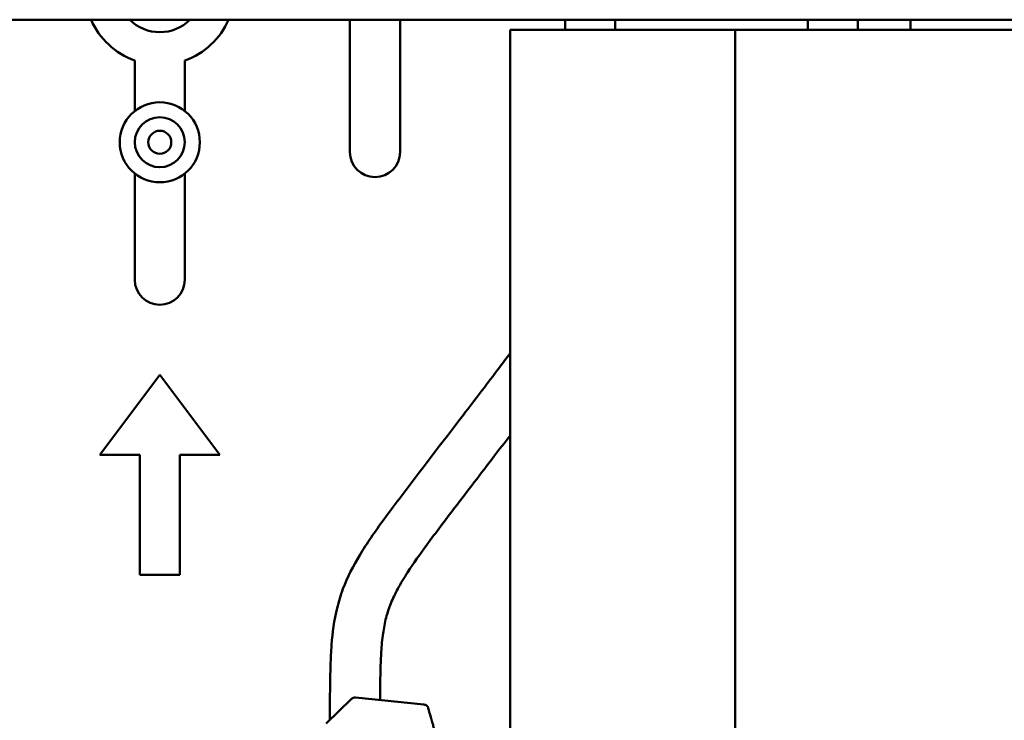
# Model space of a CAD drawing. Header units: millimetres. Extents: x 0 to 2239, y -60 to 841.
# Tile 36 of 165: x 256 to 355, y 600 to 670. Entities that reach past the tile are written whole.
import ezdxf

# ---------------------------------------------------------------- set-up
doc = ezdxf.new("R2010")
doc.units = ezdxf.units.MM
doc.layers.add('Sichtbar (ISO)', color=7, linetype='Continuous', lineweight=50)

msp = doc.modelspace()

# ---------------------------------------------------------------- linework, layer by layer
at = {"layer": 'Sichtbar (ISO)'}
for p, q in [((614.787, 670.471), (175.787, 670.471)), ((289.287, 670.471), (289.287, 657.239)), ((294.287, 657.239), (294.287, 670.471)), ((310.787, 670.471), (310.787, 669.471)), ((315.787, 669.471), (315.787, 670.471)), ((335.037, 670.471), (335.037, 669.471)), ((340.037, 669.471), (340.037, 670.471)), ((345.287, 669.471), (345.287, 670.471)), ((327.787, 669.471), (305.287, 669.471)), ((305.287, 574.371), (305.287, 669.471)), ((327.787, 669.471), (327.787, 459.471)), ((327.787, 669.471), (462.787, 669.471)), ((267.787, 666.4), (267.787, 661.341)), ((272.787, 661.341), (272.787, 666.4)), ((267.787, 655.096), (267.787, 644.471)), ((272.787, 644.471), (272.787, 655.096)), ((264.287, 626.971), (270.287, 634.971)), ((270.287, 634.971), (276.287, 626.971)), ((264.287, 626.971), (268.287, 626.971)), ((268.287, 626.971), (268.287, 614.971)), ((272.287, 626.971), (276.287, 626.971)), ((272.287, 614.971), (272.287, 626.971)), ((268.287, 614.971), (272.287, 614.971)), ((289.441, 602.582), (286.922, 600.107)), ((296.682, 602.014), (289.842, 602.723)), ((287.287, 601.984), (287.287, 600.466))]:
    msp.add_line(p, q, dxfattribs=at)
for radius in [4, 2.5, 1.15]:
    msp.add_circle((270.287, 658.219), radius, dxfattribs=at)
for centre, radius, start, end in [((270.287, 673.471), 7.5, 203.57818, 250.52878), ((270.287, 673.471), 4.25, 224.90087, 315.09913), ((270.287, 673.471), 7.5, 289.47122, 336.42182), ((291.787, 657.239), 2.5, 180, 0), ((270.287, 644.471), 2.5, 180, 0)]:
    msp.add_arc(centre, radius, start, end, dxfattribs=at)
for points, knots in [([(287.287, 601.984), (287.287, 603.303), (287.299, 604.622), (287.343, 605.94), (287.366, 606.62), (287.397, 607.299), (287.449, 607.978), (287.542, 609.216), (287.703, 610.452), (287.998, 611.658), (288.157, 612.305), (288.354, 612.944), (288.589, 613.568), (289.034, 614.749), (289.618, 615.875), (290.269, 616.958), (290.626, 617.552), (291.003, 618.133), (291.392, 618.706), (291.807, 619.317), (292.235, 619.919), (292.67, 620.516), (293.17, 621.201), (293.68, 621.878), (294.19, 622.555), (296.323, 625.378), (298.48, 628.182), (300.63, 630.991), (301.744, 632.447), (302.856, 633.904), (303.963, 635.364), (304.322, 635.837), (304.68, 636.311), (305.036, 636.787), (305.12, 636.899), (305.204, 637.011), (305.287, 637.124)], [0, 0, 0, 0, 0.0635995, 0.0635995, 0.0635995, 0.0964043, 0.0964043, 0.0964043, 0.1562837, 0.1562837, 0.1562837, 0.1883996, 0.1883996, 0.1883996, 0.249265, 0.249265, 0.249265, 0.2826229, 0.2826229, 0.2826229, 0.3181967, 0.3181967, 0.3181967, 0.3590107, 0.3590107, 0.3590107, 0.5293564, 0.5293564, 0.5293564, 0.6176027, 0.6176027, 0.6176027, 0.6462194, 0.6462194, 0.6462194, 0.6529508, 0.6529508, 0.6529508, 0.6529508]), ([(305.287, 628.921), (304.747, 628.214), (304.207, 627.508), (303.667, 626.802), (302.357, 625.09), (301.046, 623.378), (299.739, 621.664), (298.803, 620.438), (297.87, 619.211), (296.957, 617.969), (296.295, 617.068), (295.644, 616.159), (295.04, 615.22), (294.696, 614.686), (294.368, 614.142), (294.066, 613.583), (293.809, 613.106), (293.572, 612.619), (293.369, 612.117), (293.183, 611.654), (293.026, 611.179), (292.9, 610.697), (292.766, 610.183), (292.669, 609.661), (292.594, 609.136), (292.507, 608.526), (292.451, 607.912), (292.411, 607.297), (292.38, 606.828), (292.359, 606.359), (292.344, 605.889), (292.331, 605.479), (292.322, 605.068), (292.314, 604.657), (292.301, 603.928), (292.291, 603.199), (292.288, 602.469)], [0.5038932, 0.5038932, 0.5038932, 0.5038932, 0.5467097, 0.5467097, 0.5467097, 0.6505088, 0.6505088, 0.6505088, 0.724752, 0.724752, 0.724752, 0.7785569, 0.7785569, 0.7785569, 0.809146, 0.809146, 0.809146, 0.8352317, 0.8352317, 0.8352317, 0.8592736, 0.8592736, 0.8592736, 0.8848531, 0.8848531, 0.8848531, 0.9145683, 0.9145683, 0.9145683, 0.9372192, 0.9372192, 0.9372192, 0.9570244, 0.9570244, 0.9570244, 0.9921925, 0.9921925, 0.9921925, 0.9921925]), ([(289.441, 602.582), (289.479, 602.62), (289.524, 602.652), (289.621, 602.698), (289.673, 602.714), (289.764, 602.726), (289.804, 602.727), (289.842, 602.723)], [0, 0, 0, 0, 0.01617931, 0.01617931, 0.03210275, 0.03210275, 0.04379925, 0.04379925, 0.04379925, 0.04379925]), ([(296.682, 602.014), (296.731, 602.009), (296.779, 601.996), (296.825, 601.976), (296.87, 601.955), (296.913, 601.928), (296.951, 601.896), (296.989, 601.864), (297.023, 601.826), (297.051, 601.785), (297.064, 601.764), (297.077, 601.743), (297.087, 601.72), (297.097, 601.698), (297.106, 601.675), (297.112, 601.651)], [0, 0, 0, 0, 0.249999, 0.249999, 0.249999, 0.5, 0.5, 0.5, 0.75, 0.75, 0.75, 0.875, 0.875, 0.875, 1, 1, 1, 1]), ([(297.112, 601.651), (297.132, 601.581), (297.151, 601.512), (297.17, 601.443), (297.222, 601.258), (297.273, 601.075), (297.323, 600.894), (297.332, 600.863), (297.341, 600.831), (297.35, 600.799)], [0, 0, 0, 0, 0.00416843, 0.00416843, 0.00416843, 0.01534188, 0.01534188, 0.01534188, 0.01731522, 0.01731522, 0.01731522, 0.01731522]), ([(297.683, 599.619), (297.658, 599.71), (297.614, 599.868), (297.555, 600.081), (297.514, 600.225), (297.484, 600.33), (297.464, 600.401), (297.446, 600.465), (297.429, 600.524), (297.414, 600.576), (297.4, 600.623), (297.388, 600.665), (297.373, 600.718), (297.356, 600.775), (297.34, 600.832), (297.325, 600.883), (297.308, 600.942), (297.289, 601.007), (297.269, 601.077), (297.251, 601.143), (297.236, 601.197), (297.227, 601.229), (297.224, 601.239)], [0.0827742, 0.0827742, 0.0827742, 0.0827742, 0.1249999, 0.1562499, 0.1874999, 0.2031249, 0.2187499, 0.2343749, 0.2499999, 0.2656249, 0.2812499, 0.2968749, 0.3124999, 0.3437499, 0.3749999, 0.4062499, 0.4375, 0.5, 0.5625, 0.625, 0.6875, 0.7188321, 0.7188321, 0.7188321, 0.7188321])]:
    msp.add_open_spline(points, degree=3, knots=knots, dxfattribs=at)

doc.saveas('drawing.dxf')
